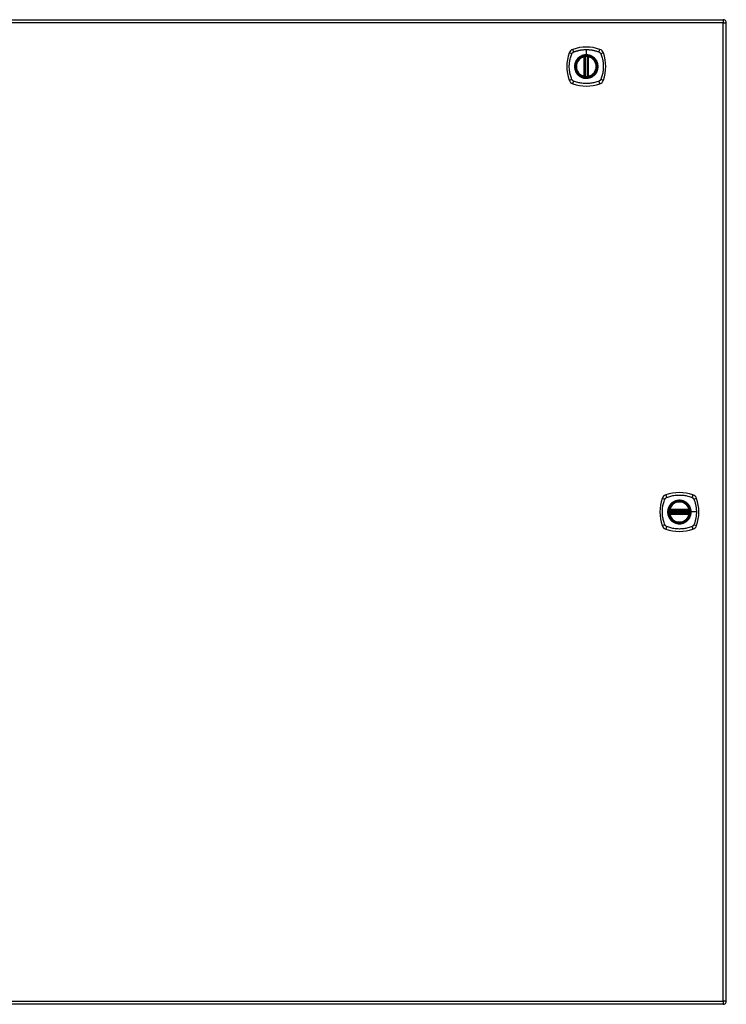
# Model space of a CAD drawing. Header units: inches. Extents: x 11 to 342, y 26 to 169.
# Tile 99 of 110: x 162 to 183, y 84 to 113. Entities that reach past the tile are written whole.
import ezdxf

# ---------------------------------------------------------------- set-up
doc = ezdxf.new("R2010")
doc.units = ezdxf.units.IN
doc.header["$MEASUREMENT"] = 0
doc.layers.add('Visible Edges(ANSI)', color=7, linetype='Continuous', lineweight=25)
doc.layers.add('Visible Tangent Edges(ANSI)', color=7, linetype='Continuous', lineweight=25)

msp = doc.modelspace()

# ---------------------------------------------------------------- linework, layer by layer
at = {"layer": 'Visible Edges(ANSI)'}
for p, q in [((111.287, 113.462), (182.892, 113.462)), ((182.991, 83.643), (182.991, 113.363)), ((178.682, 111.745), (178.682, 112.331)), ((178.701, 111.741), (178.701, 112.335)), ((178.78, 112.335), (178.78, 111.741)), ((178.8, 112.331), (178.8, 111.745)), ((181.27, 98.542), (181.864, 98.542)), ((181.864, 98.464), (181.27, 98.464)), ((181.274, 98.562), (181.859, 98.562)), ((181.859, 98.444), (181.274, 98.444)), ((182.892, 83.544), (111.287, 83.544))]:
    msp.add_line(p, q, dxfattribs=at)
at = {"layer": 'Visible Edges(ANSI)', "flags": 128}
for points in [[(178.712, 112.35), (178.711, 112.349), (178.709, 112.349), (178.707, 112.349), (178.706, 112.349), (178.704, 112.349), (178.703, 112.349), (178.701, 112.348), (178.7, 112.348), (178.699, 112.348), (178.697, 112.348), (178.696, 112.348), (178.695, 112.347), (178.694, 112.347), (178.693, 112.347), (178.692, 112.347), (178.691, 112.347), (178.69, 112.347), (178.689, 112.347), (178.689, 112.347), (178.688, 112.346), (178.688, 112.346), (178.688, 112.346), (178.688, 112.346), (178.688, 112.346)], [(178.794, 112.346), (178.794, 112.346), (178.794, 112.346), (178.793, 112.346), (178.793, 112.346), (178.793, 112.347), (178.792, 112.347), (178.791, 112.347), (178.791, 112.347), (178.79, 112.347), (178.789, 112.347), (178.788, 112.347), (178.787, 112.347), (178.786, 112.348), (178.784, 112.348), (178.783, 112.348), (178.782, 112.348), (178.78, 112.348), (178.779, 112.349), (178.777, 112.349), (178.776, 112.349), (178.774, 112.349), (178.773, 112.349), (178.771, 112.349), (178.769, 112.35)], [(178.688, 111.729), (178.688, 111.729), (178.688, 111.729), (178.688, 111.729), (178.688, 111.729), (178.689, 111.729), (178.689, 111.729), (178.69, 111.729), (178.691, 111.729), (178.692, 111.729), (178.693, 111.729), (178.694, 111.728), (178.695, 111.728), (178.696, 111.728), (178.697, 111.728), (178.699, 111.728), (178.7, 111.728), (178.701, 111.727), (178.703, 111.727), (178.704, 111.727), (178.706, 111.727), (178.707, 111.727), (178.709, 111.727), (178.711, 111.726), (178.712, 111.726)], [(178.769, 111.726), (178.771, 111.726), (178.773, 111.727), (178.774, 111.727), (178.776, 111.727), (178.777, 111.727), (178.779, 111.727), (178.78, 111.727), (178.782, 111.728), (178.783, 111.728), (178.784, 111.728), (178.786, 111.728), (178.787, 111.728), (178.788, 111.728), (178.789, 111.729), (178.79, 111.729), (178.791, 111.729), (178.791, 111.729), (178.792, 111.729), (178.793, 111.729), (178.793, 111.729), (178.793, 111.729), (178.794, 111.729), (178.794, 111.729), (178.794, 111.729)], [(181.258, 98.556), (181.258, 98.556), (181.258, 98.556), (181.258, 98.556), (181.258, 98.555), (181.258, 98.555), (181.258, 98.554), (181.258, 98.554), (181.258, 98.553), (181.258, 98.552), (181.258, 98.551), (181.257, 98.55), (181.257, 98.549), (181.257, 98.548), (181.257, 98.546), (181.257, 98.545), (181.256, 98.544), (181.256, 98.542), (181.256, 98.541), (181.256, 98.539), (181.256, 98.538), (181.256, 98.536), (181.255, 98.535), (181.255, 98.533), (181.255, 98.532)], [(181.255, 98.474), (181.255, 98.473), (181.255, 98.471), (181.256, 98.469), (181.256, 98.468), (181.256, 98.466), (181.256, 98.465), (181.256, 98.463), (181.256, 98.462), (181.257, 98.461), (181.257, 98.459), (181.257, 98.458), (181.257, 98.457), (181.257, 98.456), (181.258, 98.455), (181.258, 98.454), (181.258, 98.453), (181.258, 98.452), (181.258, 98.452), (181.258, 98.451), (181.258, 98.451), (181.258, 98.45), (181.258, 98.45), (181.258, 98.45), (181.258, 98.45)], [(181.878, 98.532), (181.878, 98.533), (181.878, 98.535), (181.878, 98.536), (181.878, 98.538), (181.878, 98.539), (181.877, 98.541), (181.877, 98.542), (181.877, 98.544), (181.877, 98.545), (181.877, 98.546), (181.877, 98.548), (181.876, 98.549), (181.876, 98.55), (181.876, 98.551), (181.876, 98.552), (181.876, 98.553), (181.876, 98.554), (181.876, 98.554), (181.875, 98.555), (181.875, 98.555), (181.875, 98.556), (181.875, 98.556), (181.875, 98.556), (181.875, 98.556)], [(181.875, 98.45), (181.875, 98.45), (181.875, 98.45), (181.875, 98.45), (181.875, 98.451), (181.875, 98.451), (181.876, 98.452), (181.876, 98.452), (181.876, 98.453), (181.876, 98.454), (181.876, 98.455), (181.876, 98.456), (181.876, 98.457), (181.877, 98.458), (181.877, 98.459), (181.877, 98.461), (181.877, 98.462), (181.877, 98.463), (181.877, 98.465), (181.878, 98.466), (181.878, 98.468), (181.878, 98.469), (181.878, 98.471), (181.878, 98.473), (181.878, 98.474)]]:
    msp.add_lwpolyline(points, dxfattribs=at)
at = {"layer": 'Visible Edges(ANSI)'}
for centre, radius in [((178.741, 112.038), 0.32), ((178.741, 112.038), 0.315), ((181.567, 98.503), 0.32), ((181.567, 98.503), 0.315)]:
    msp.add_circle(centre, radius, dxfattribs=at)
for centre, radius, start, end in [((182.892, 113.363), 0.099, 0, 90), ((178.386, 112.393), 0.177, 108.7722, 161.2278), ((178.741, 111.349), 1.28, 71.2278, 108.7722), ((179.096, 112.393), 0.177, 18.7722, 71.2278), ((179.43, 112.038), 1.28, 161.2278, 198.7722), ((178.741, 112.038), 0.313, 103.6344, 256.3656), ((178.741, 112.038), 0.313, 99.784, 103.6344), ((178.67, 112.331), 0.0118, 0, 103.6344), ((178.69, 112.335), 0.0118, 0, 99.784), ((178.741, 112.038), 0.313, 84.7499, 95.2501), ((178.792, 112.335), 0.0118, 80.216, 180), ((178.741, 112.038), 0.313, 76.3656, 80.216), ((178.812, 112.331), 0.0118, 76.3656, 180), ((178.741, 112.038), 0.313, 283.6344, 76.3656), ((178.052, 112.038), 1.28, 341.2278, 18.7722), ((178.386, 111.683), 0.177, 198.7722, 251.2278), ((178.67, 111.745), 0.0118, 256.3656, 0), ((178.741, 112.038), 0.313, 256.3656, 260.216), ((178.69, 111.741), 0.0118, 260.216, 0), ((178.741, 112.038), 0.313, 264.7499, 275.2501), ((178.792, 111.741), 0.0118, 180, 279.784), ((178.741, 112.038), 0.313, 279.784, 283.6344), ((178.812, 111.745), 0.0118, 180, 283.6344), ((179.096, 111.683), 0.177, 288.7722, 341.2278), ((178.741, 112.727), 1.28, 251.2278, 288.7722), ((181.567, 97.814), 1.28, 71.2278, 108.7722), ((182.256, 98.503), 1.28, 161.2278, 198.7722), ((181.212, 98.858), 0.177, 108.7722, 161.2278), ((181.567, 98.503), 0.313, 13.6344, 166.3656), ((181.922, 98.858), 0.177, 18.7722, 71.2278), ((180.878, 98.503), 1.28, 341.2278, 18.7722), ((181.567, 98.503), 0.313, 174.7499, 185.2501), ((181.567, 98.503), 0.313, 166.3656, 170.216), ((181.27, 98.554), 0.0118, 170.216, 270), ((181.27, 98.452), 0.0118, 90, 189.784), ((181.567, 98.503), 0.313, 189.784, 193.6344), ((181.274, 98.574), 0.0118, 166.3656, 270), ((181.274, 98.432), 0.0118, 90, 193.6344), ((181.859, 98.574), 0.0118, 270, 13.6344), ((181.859, 98.432), 0.0118, 346.3656, 90), ((181.864, 98.554), 0.0118, 270, 9.784), ((181.864, 98.452), 0.0118, 350.216, 90), ((181.567, 98.503), 0.313, 9.784, 13.6344), ((181.567, 98.503), 0.313, 346.3656, 350.216), ((181.567, 98.503), 0.313, 354.7499, 5.2501), ((181.567, 98.503), 0.313, 193.6344, 346.3656), ((181.212, 98.148), 0.177, 198.7722, 251.2278), ((181.567, 99.192), 1.28, 251.2278, 288.7722), ((181.922, 98.148), 0.177, 288.7722, 341.2278), ((182.892, 83.643), 0.099, 270, 0)]:
    msp.add_arc(centre, radius, start, end, dxfattribs=at)
at = {"layer": 'Visible Tangent Edges(ANSI)'}
for p, q in [((182.892, 113.462), (182.892, 113.363)), ((182.892, 113.363), (111.287, 113.363)), ((182.892, 113.363), (182.991, 113.363)), ((182.892, 83.643), (182.892, 113.363)), ((178.741, 112.554), (178.741, 112.395)), ((178.67, 112.331), (178.667, 112.342)), ((178.67, 112.331), (178.682, 112.331)), ((178.67, 112.331), (178.67, 111.745)), ((178.682, 112.331), (178.691, 112.331)), ((178.688, 112.346), (178.689, 112.34)), ((178.691, 112.335), (178.701, 112.335)), ((178.691, 111.745), (178.691, 112.331)), ((178.713, 112.338), (178.712, 112.35)), ((178.713, 111.738), (178.713, 112.338)), ((178.741, 112.39), (178.741, 112.395)), ((178.768, 112.338), (178.769, 112.35)), ((178.768, 112.338), (178.768, 111.738)), ((178.78, 112.335), (178.79, 112.335)), ((178.79, 112.331), (178.8, 112.331)), ((178.79, 112.331), (178.79, 111.745)), ((178.793, 112.34), (178.794, 112.346)), ((178.8, 112.331), (178.812, 112.331)), ((178.815, 112.342), (178.812, 112.331)), ((178.812, 111.745), (178.812, 112.331)), ((178.667, 111.734), (178.67, 111.745)), ((178.682, 111.745), (178.67, 111.745)), ((178.691, 111.745), (178.682, 111.745)), ((178.689, 111.735), (178.688, 111.729)), ((178.701, 111.741), (178.691, 111.741)), ((178.712, 111.726), (178.713, 111.738)), ((178.769, 111.726), (178.768, 111.738)), ((178.79, 111.741), (178.78, 111.741)), ((178.8, 111.745), (178.79, 111.745)), ((178.794, 111.729), (178.793, 111.735)), ((178.812, 111.745), (178.8, 111.745)), ((178.812, 111.745), (178.815, 111.734)), ((181.255, 98.532), (181.267, 98.53)), ((181.255, 98.474), (181.267, 98.475)), ((181.264, 98.555), (181.258, 98.556)), ((181.258, 98.45), (181.264, 98.451)), ((181.263, 98.577), (181.274, 98.574)), ((181.274, 98.432), (181.263, 98.429)), ((181.267, 98.53), (181.867, 98.53)), ((181.867, 98.475), (181.267, 98.475)), ((181.27, 98.542), (181.27, 98.552)), ((181.27, 98.453), (181.27, 98.464)), ((181.274, 98.562), (181.274, 98.574)), ((181.859, 98.574), (181.274, 98.574)), ((181.274, 98.552), (181.274, 98.562)), ((181.274, 98.552), (181.859, 98.552)), ((181.274, 98.444), (181.274, 98.454)), ((181.859, 98.454), (181.274, 98.454)), ((181.274, 98.432), (181.274, 98.444)), ((181.274, 98.432), (181.859, 98.432)), ((181.859, 98.574), (181.871, 98.577)), ((181.859, 98.574), (181.859, 98.562)), ((181.859, 98.562), (181.859, 98.552)), ((181.859, 98.454), (181.859, 98.444)), ((181.859, 98.444), (181.859, 98.432)), ((181.871, 98.429), (181.859, 98.432)), ((181.864, 98.552), (181.864, 98.542)), ((181.864, 98.464), (181.864, 98.453)), ((181.867, 98.53), (181.878, 98.532)), ((181.867, 98.475), (181.878, 98.474)), ((181.875, 98.556), (181.869, 98.555)), ((181.869, 98.451), (181.875, 98.45)), ((181.919, 98.503), (181.924, 98.503)), ((182.083, 98.503), (181.924, 98.503)), ((111.287, 83.643), (182.892, 83.643)), ((182.892, 83.643), (182.892, 83.544)), ((182.991, 83.643), (182.892, 83.643))]:
    msp.add_line(p, q, dxfattribs=at)
at = {"layer": 'Visible Tangent Edges(ANSI)', "flags": 128}
for points in [[(178.352, 112.478), (178.37, 112.486), (178.386, 112.492), (178.401, 112.497), (178.417, 112.502), (178.432, 112.507), (178.448, 112.512), (178.464, 112.516), (178.48, 112.52), (178.496, 112.525), (178.512, 112.528), (178.528, 112.532), (178.544, 112.535), (178.56, 112.538), (178.577, 112.541), (178.593, 112.544), (178.609, 112.546), (178.626, 112.548), (178.642, 112.55), (178.658, 112.551), (178.675, 112.552), (178.691, 112.553), (178.708, 112.554), (178.724, 112.554), (178.741, 112.554)], [(178.741, 112.554), (178.757, 112.554), (178.774, 112.554), (178.79, 112.553), (178.807, 112.552), (178.823, 112.551), (178.84, 112.55), (178.856, 112.548), (178.872, 112.546), (178.889, 112.544), (178.905, 112.541), (178.921, 112.538), (178.938, 112.535), (178.954, 112.532), (178.97, 112.528), (178.986, 112.525), (179.002, 112.52), (179.018, 112.516), (179.033, 112.512), (179.049, 112.507), (179.065, 112.502), (179.08, 112.497), (179.096, 112.492), (179.111, 112.486), (179.129, 112.478)], [(178.301, 111.649), (178.287, 111.683), (178.277, 111.714), (178.267, 111.745), (178.258, 111.777), (178.25, 111.809), (178.244, 111.841), (178.238, 111.873), (178.233, 111.906), (178.229, 111.939), (178.226, 111.972), (178.225, 112.005), (178.224, 112.038), (178.225, 112.071), (178.226, 112.104), (178.229, 112.137), (178.233, 112.169), (178.238, 112.202), (178.243, 112.234), (178.25, 112.267), (178.258, 112.299), (178.267, 112.33), (178.277, 112.362), (178.287, 112.393), (178.301, 112.426)], [(178.301, 112.426), (178.302, 112.428), (178.302, 112.429), (178.303, 112.431), (178.304, 112.432), (178.304, 112.433), (178.305, 112.435), (178.306, 112.436), (178.307, 112.437), (178.308, 112.439), (178.308, 112.44), (178.309, 112.441), (178.31, 112.442), (178.311, 112.444), (178.312, 112.445), (178.313, 112.446), (178.314, 112.447), (178.315, 112.449), (178.316, 112.45), (178.317, 112.451), (178.318, 112.452), (178.319, 112.453), (178.32, 112.454), (178.321, 112.456), (178.322, 112.457)], [(178.322, 112.457), (178.323, 112.458), (178.324, 112.459), (178.325, 112.46), (178.326, 112.461), (178.328, 112.462), (178.329, 112.463), (178.33, 112.464), (178.331, 112.465), (178.332, 112.466), (178.334, 112.467), (178.335, 112.468), (178.336, 112.469), (178.337, 112.469), (178.339, 112.47), (178.34, 112.471), (178.341, 112.472), (178.343, 112.473), (178.344, 112.474), (178.345, 112.474), (178.347, 112.475), (178.348, 112.476), (178.349, 112.476), (178.351, 112.477), (178.352, 112.478)], [(178.466, 112.265), (178.454, 112.249), (178.442, 112.232), (178.431, 112.215), (178.421, 112.197), (178.413, 112.178), (178.405, 112.159), (178.399, 112.139), (178.393, 112.12), (178.389, 112.099), (178.386, 112.079), (178.385, 112.058), (178.384, 112.038), (178.385, 112.017), (178.386, 111.997), (178.389, 111.976), (178.393, 111.956), (178.399, 111.936), (178.405, 111.917), (178.413, 111.897), (178.421, 111.879), (178.431, 111.861), (178.442, 111.843), (178.454, 111.826), (178.466, 111.81)], [(178.741, 112.39), (178.832, 112.378), (178.917, 112.343), (178.99, 112.287), (179.046, 112.214), (179.081, 112.129), (179.093, 112.037), (179.081, 111.946), (179.046, 111.861), (178.99, 111.788), (178.917, 111.733), (178.832, 111.698), (178.741, 111.686), (178.649, 111.698), (178.564, 111.733), (178.491, 111.789), (178.436, 111.862), (178.401, 111.947), (178.389, 112.038), (178.401, 112.129), (178.436, 112.214), (178.492, 112.287), (178.565, 112.343), (178.65, 112.378), (178.741, 112.39)], [(178.513, 112.313), (178.511, 112.311), (178.509, 112.309), (178.507, 112.307), (178.505, 112.305), (178.503, 112.303), (178.501, 112.302), (178.499, 112.3), (178.497, 112.298), (178.495, 112.296), (178.493, 112.294), (178.491, 112.292), (178.489, 112.29), (178.487, 112.288), (178.485, 112.286), (178.483, 112.284), (178.481, 112.282), (178.479, 112.28), (178.477, 112.278), (178.475, 112.276), (178.473, 112.274), (178.472, 112.272), (178.47, 112.27), (178.468, 112.268), (178.466, 112.265)], [(178.741, 112.395), (178.731, 112.395), (178.72, 112.394), (178.71, 112.393), (178.7, 112.392), (178.69, 112.391), (178.679, 112.389), (178.669, 112.387), (178.659, 112.385), (178.649, 112.383), (178.639, 112.38), (178.629, 112.377), (178.62, 112.374), (178.61, 112.37), (178.601, 112.366), (178.591, 112.362), (178.582, 112.357), (178.573, 112.353), (178.564, 112.348), (178.555, 112.342), (178.546, 112.337), (178.538, 112.331), (178.529, 112.325), (178.521, 112.319), (178.513, 112.313)], [(178.689, 112.34), (178.688, 112.341), (178.687, 112.341), (178.686, 112.341), (178.686, 112.342), (178.685, 112.342), (178.684, 112.342), (178.683, 112.343), (178.682, 112.343), (178.681, 112.343), (178.68, 112.343), (178.679, 112.343), (178.678, 112.343), (178.677, 112.343), (178.676, 112.343), (178.676, 112.343), (178.675, 112.343), (178.674, 112.343), (178.673, 112.343), (178.672, 112.343), (178.671, 112.343), (178.67, 112.343), (178.669, 112.342), (178.668, 112.342), (178.667, 112.342)], [(178.691, 112.335), (178.691, 112.335), (178.691, 112.335), (178.691, 112.335), (178.691, 112.336), (178.691, 112.336), (178.691, 112.336), (178.691, 112.337), (178.691, 112.337), (178.691, 112.337), (178.691, 112.337), (178.69, 112.338), (178.69, 112.338), (178.69, 112.338), (178.69, 112.338), (178.69, 112.338), (178.69, 112.339), (178.69, 112.339), (178.69, 112.339), (178.689, 112.339), (178.689, 112.34), (178.689, 112.34), (178.689, 112.34), (178.689, 112.34), (178.689, 112.34)], [(178.691, 112.331), (178.691, 112.331), (178.691, 112.331), (178.691, 112.331), (178.691, 112.331), (178.691, 112.331), (178.691, 112.332), (178.691, 112.332), (178.691, 112.332), (178.691, 112.332), (178.691, 112.332), (178.691, 112.332), (178.691, 112.333), (178.691, 112.333), (178.691, 112.333), (178.691, 112.333), (178.691, 112.333), (178.691, 112.334), (178.691, 112.334), (178.691, 112.334), (178.691, 112.334), (178.691, 112.334), (178.691, 112.334), (178.691, 112.335), (178.691, 112.335)], [(178.701, 112.335), (178.701, 112.335), (178.702, 112.335), (178.702, 112.335), (178.702, 112.335), (178.702, 112.335), (178.702, 112.335), (178.703, 112.335), (178.703, 112.335), (178.703, 112.335), (178.704, 112.335), (178.704, 112.336), (178.705, 112.336), (178.705, 112.336), (178.706, 112.336), (178.707, 112.336), (178.707, 112.336), (178.708, 112.337), (178.709, 112.337), (178.709, 112.337), (178.71, 112.337), (178.711, 112.337), (178.712, 112.338), (178.712, 112.338), (178.713, 112.338)], [(178.968, 112.313), (178.96, 112.319), (178.952, 112.325), (178.944, 112.331), (178.935, 112.337), (178.926, 112.342), (178.918, 112.348), (178.909, 112.353), (178.899, 112.357), (178.89, 112.362), (178.881, 112.366), (178.871, 112.37), (178.862, 112.374), (178.852, 112.377), (178.842, 112.38), (178.832, 112.383), (178.822, 112.385), (178.812, 112.388), (178.802, 112.389), (178.792, 112.391), (178.782, 112.392), (178.772, 112.393), (178.761, 112.394), (178.751, 112.395), (178.741, 112.395)], [(178.768, 112.338), (178.769, 112.338), (178.77, 112.338), (178.771, 112.337), (178.771, 112.337), (178.772, 112.337), (178.773, 112.337), (178.774, 112.337), (178.774, 112.336), (178.775, 112.336), (178.776, 112.336), (178.776, 112.336), (178.777, 112.336), (178.777, 112.336), (178.778, 112.335), (178.778, 112.335), (178.779, 112.335), (178.779, 112.335), (178.779, 112.335), (178.78, 112.335), (178.78, 112.335), (178.78, 112.335), (178.78, 112.335), (178.78, 112.335), (178.78, 112.335)], [(178.793, 112.34), (178.793, 112.34), (178.793, 112.34), (178.792, 112.34), (178.792, 112.34), (178.792, 112.339), (178.792, 112.339), (178.792, 112.339), (178.792, 112.339), (178.792, 112.338), (178.791, 112.338), (178.791, 112.338), (178.791, 112.338), (178.791, 112.338), (178.791, 112.337), (178.791, 112.337), (178.791, 112.337), (178.791, 112.337), (178.791, 112.336), (178.791, 112.336), (178.79, 112.336), (178.79, 112.335), (178.79, 112.335), (178.79, 112.335), (178.79, 112.335)], [(178.79, 112.335), (178.79, 112.335), (178.79, 112.334), (178.79, 112.334), (178.79, 112.334), (178.79, 112.334), (178.79, 112.334), (178.79, 112.334), (178.79, 112.333), (178.79, 112.333), (178.79, 112.333), (178.79, 112.333), (178.79, 112.333), (178.79, 112.332), (178.79, 112.332), (178.79, 112.332), (178.79, 112.332), (178.79, 112.332), (178.79, 112.332), (178.79, 112.331), (178.79, 112.331), (178.79, 112.331), (178.79, 112.331), (178.79, 112.331), (178.79, 112.331)], [(178.815, 112.342), (178.814, 112.342), (178.813, 112.342), (178.812, 112.343), (178.811, 112.343), (178.81, 112.343), (178.809, 112.343), (178.808, 112.343), (178.807, 112.343), (178.806, 112.343), (178.805, 112.343), (178.804, 112.343), (178.803, 112.343), (178.802, 112.343), (178.801, 112.343), (178.8, 112.343), (178.8, 112.343), (178.799, 112.343), (178.798, 112.342), (178.797, 112.342), (178.796, 112.342), (178.795, 112.341), (178.794, 112.341), (178.794, 112.341), (178.793, 112.34)], [(179.015, 112.265), (179.014, 112.268), (179.012, 112.27), (179.01, 112.272), (179.008, 112.274), (179.006, 112.276), (179.004, 112.278), (179.003, 112.28), (179.001, 112.282), (178.999, 112.284), (178.997, 112.286), (178.995, 112.288), (178.993, 112.29), (178.991, 112.292), (178.989, 112.294), (178.987, 112.296), (178.985, 112.298), (178.983, 112.3), (178.981, 112.302), (178.979, 112.303), (178.977, 112.305), (178.975, 112.307), (178.973, 112.309), (178.97, 112.311), (178.968, 112.313)], [(179.015, 111.81), (179.028, 111.826), (179.04, 111.843), (179.05, 111.861), (179.06, 111.879), (179.069, 111.898), (179.076, 111.917), (179.083, 111.936), (179.088, 111.956), (179.092, 111.976), (179.095, 111.997), (179.097, 112.017), (179.098, 112.038), (179.097, 112.059), (179.095, 112.079), (179.092, 112.099), (179.088, 112.12), (179.083, 112.14), (179.076, 112.159), (179.069, 112.178), (179.06, 112.197), (179.05, 112.215), (179.04, 112.233), (179.028, 112.249), (179.015, 112.265)], [(179.129, 112.478), (179.132, 112.476), (179.135, 112.475), (179.138, 112.474), (179.14, 112.472), (179.143, 112.47), (179.145, 112.469), (179.148, 112.467), (179.15, 112.465), (179.153, 112.463), (179.155, 112.461), (179.157, 112.459), (179.159, 112.457), (179.162, 112.454), (179.164, 112.452), (179.166, 112.45), (179.168, 112.447), (179.17, 112.445), (179.171, 112.443), (179.173, 112.44), (179.175, 112.437), (179.176, 112.435), (179.178, 112.432), (179.179, 112.429), (179.181, 112.426)], [(179.181, 112.426), (179.194, 112.393), (179.205, 112.362), (179.215, 112.33), (179.223, 112.299), (179.231, 112.267), (179.238, 112.234), (179.244, 112.202), (179.249, 112.169), (179.252, 112.137), (179.255, 112.104), (179.257, 112.071), (179.257, 112.038), (179.257, 112.005), (179.255, 111.972), (179.252, 111.939), (179.249, 111.906), (179.244, 111.873), (179.238, 111.841), (179.231, 111.809), (179.223, 111.777), (179.215, 111.745), (179.205, 111.714), (179.194, 111.683), (179.181, 111.649)], [(178.352, 111.598), (178.349, 111.599), (178.347, 111.601), (178.344, 111.602), (178.341, 111.604), (178.339, 111.606), (178.336, 111.607), (178.334, 111.609), (178.331, 111.611), (178.329, 111.613), (178.327, 111.615), (178.324, 111.617), (178.322, 111.619), (178.32, 111.621), (178.318, 111.624), (178.316, 111.626), (178.314, 111.628), (178.312, 111.631), (178.31, 111.633), (178.308, 111.636), (178.307, 111.638), (178.305, 111.641), (178.304, 111.644), (178.302, 111.647), (178.301, 111.649)], [(179.129, 111.598), (179.096, 111.584), (179.065, 111.574), (179.033, 111.564), (179.002, 111.555), (178.97, 111.548), (178.938, 111.541), (178.905, 111.535), (178.873, 111.53), (178.84, 111.526), (178.807, 111.524), (178.774, 111.522), (178.741, 111.521), (178.708, 111.522), (178.675, 111.523), (178.642, 111.526), (178.609, 111.53), (178.577, 111.535), (178.544, 111.541), (178.512, 111.547), (178.48, 111.555), (178.448, 111.564), (178.417, 111.574), (178.386, 111.584), (178.352, 111.598)], [(178.466, 111.81), (178.468, 111.808), (178.47, 111.806), (178.472, 111.804), (178.473, 111.802), (178.475, 111.8), (178.477, 111.798), (178.479, 111.796), (178.481, 111.794), (178.483, 111.792), (178.485, 111.79), (178.487, 111.788), (178.489, 111.786), (178.491, 111.784), (178.493, 111.782), (178.495, 111.78), (178.497, 111.778), (178.499, 111.776), (178.501, 111.774), (178.503, 111.772), (178.505, 111.771), (178.507, 111.769), (178.509, 111.767), (178.511, 111.765), (178.513, 111.763)], [(178.513, 111.763), (178.529, 111.751), (178.546, 111.739), (178.564, 111.728), (178.582, 111.718), (178.601, 111.71), (178.62, 111.702), (178.639, 111.696), (178.659, 111.69), (178.679, 111.686), (178.7, 111.683), (178.72, 111.682), (178.741, 111.681), (178.762, 111.682), (178.782, 111.683), (178.802, 111.686), (178.822, 111.691), (178.842, 111.696), (178.862, 111.702), (178.881, 111.71), (178.9, 111.719), (178.918, 111.728), (178.935, 111.739), (178.952, 111.751), (178.968, 111.763)], [(178.667, 111.734), (178.668, 111.734), (178.669, 111.733), (178.67, 111.733), (178.671, 111.733), (178.672, 111.733), (178.673, 111.733), (178.674, 111.733), (178.675, 111.733), (178.676, 111.733), (178.676, 111.733), (178.677, 111.733), (178.678, 111.733), (178.679, 111.733), (178.68, 111.733), (178.681, 111.733), (178.682, 111.733), (178.683, 111.733), (178.684, 111.733), (178.685, 111.734), (178.686, 111.734), (178.686, 111.734), (178.687, 111.735), (178.688, 111.735), (178.689, 111.735)], [(178.689, 111.735), (178.689, 111.736), (178.689, 111.736), (178.689, 111.736), (178.689, 111.736), (178.689, 111.736), (178.69, 111.737), (178.69, 111.737), (178.69, 111.737), (178.69, 111.737), (178.69, 111.738), (178.69, 111.738), (178.69, 111.738), (178.69, 111.738), (178.691, 111.738), (178.691, 111.739), (178.691, 111.739), (178.691, 111.739), (178.691, 111.74), (178.691, 111.74), (178.691, 111.74), (178.691, 111.74), (178.691, 111.741), (178.691, 111.741), (178.691, 111.741)], [(178.691, 111.741), (178.691, 111.741), (178.691, 111.741), (178.691, 111.742), (178.691, 111.742), (178.691, 111.742), (178.691, 111.742), (178.691, 111.742), (178.691, 111.742), (178.691, 111.743), (178.691, 111.743), (178.691, 111.743), (178.691, 111.743), (178.691, 111.743), (178.691, 111.743), (178.691, 111.744), (178.691, 111.744), (178.691, 111.744), (178.691, 111.744), (178.691, 111.744), (178.691, 111.745), (178.691, 111.745), (178.691, 111.745), (178.691, 111.745), (178.691, 111.745)], [(178.713, 111.738), (178.712, 111.738), (178.712, 111.738), (178.711, 111.738), (178.71, 111.739), (178.709, 111.739), (178.709, 111.739), (178.708, 111.739), (178.707, 111.739), (178.707, 111.739), (178.706, 111.74), (178.705, 111.74), (178.705, 111.74), (178.704, 111.74), (178.704, 111.74), (178.703, 111.74), (178.703, 111.741), (178.703, 111.741), (178.702, 111.741), (178.702, 111.741), (178.702, 111.741), (178.702, 111.741), (178.702, 111.741), (178.701, 111.741), (178.701, 111.741)], [(178.78, 111.741), (178.78, 111.741), (178.78, 111.741), (178.78, 111.741), (178.78, 111.741), (178.78, 111.741), (178.779, 111.741), (178.779, 111.741), (178.779, 111.741), (178.778, 111.74), (178.778, 111.74), (178.777, 111.74), (178.777, 111.74), (178.776, 111.74), (178.776, 111.74), (178.775, 111.739), (178.774, 111.739), (178.774, 111.739), (178.773, 111.739), (178.772, 111.739), (178.771, 111.739), (178.771, 111.738), (178.77, 111.738), (178.769, 111.738), (178.768, 111.738)], [(178.79, 111.745), (178.79, 111.745), (178.79, 111.745), (178.79, 111.745), (178.79, 111.745), (178.79, 111.744), (178.79, 111.744), (178.79, 111.744), (178.79, 111.744), (178.79, 111.744), (178.79, 111.743), (178.79, 111.743), (178.79, 111.743), (178.79, 111.743), (178.79, 111.743), (178.79, 111.743), (178.79, 111.742), (178.79, 111.742), (178.79, 111.742), (178.79, 111.742), (178.79, 111.742), (178.79, 111.742), (178.79, 111.741), (178.79, 111.741), (178.79, 111.741)], [(178.79, 111.741), (178.79, 111.741), (178.79, 111.741), (178.79, 111.74), (178.79, 111.74), (178.791, 111.74), (178.791, 111.74), (178.791, 111.739), (178.791, 111.739), (178.791, 111.739), (178.791, 111.738), (178.791, 111.738), (178.791, 111.738), (178.791, 111.738), (178.791, 111.738), (178.792, 111.737), (178.792, 111.737), (178.792, 111.737), (178.792, 111.737), (178.792, 111.736), (178.792, 111.736), (178.792, 111.736), (178.793, 111.736), (178.793, 111.736), (178.793, 111.735)], [(178.793, 111.735), (178.794, 111.735), (178.794, 111.735), (178.795, 111.734), (178.796, 111.734), (178.797, 111.734), (178.798, 111.733), (178.799, 111.733), (178.8, 111.733), (178.8, 111.733), (178.801, 111.733), (178.802, 111.733), (178.803, 111.733), (178.804, 111.733), (178.805, 111.733), (178.806, 111.733), (178.807, 111.733), (178.808, 111.733), (178.809, 111.733), (178.81, 111.733), (178.811, 111.733), (178.812, 111.733), (178.813, 111.733), (178.814, 111.734), (178.815, 111.734)], [(178.968, 111.763), (178.97, 111.765), (178.973, 111.767), (178.975, 111.769), (178.977, 111.771), (178.979, 111.772), (178.981, 111.774), (178.983, 111.776), (178.985, 111.778), (178.987, 111.78), (178.989, 111.782), (178.991, 111.784), (178.993, 111.786), (178.995, 111.788), (178.997, 111.79), (178.999, 111.792), (179.001, 111.794), (179.003, 111.796), (179.004, 111.798), (179.006, 111.8), (179.008, 111.802), (179.01, 111.804), (179.012, 111.806), (179.014, 111.808), (179.015, 111.81)], [(179.181, 111.649), (179.179, 111.647), (179.178, 111.644), (179.176, 111.641), (179.175, 111.638), (179.173, 111.636), (179.171, 111.633), (179.17, 111.631), (179.168, 111.628), (179.166, 111.626), (179.164, 111.624), (179.162, 111.621), (179.16, 111.619), (179.157, 111.617), (179.155, 111.615), (179.153, 111.613), (179.15, 111.611), (179.148, 111.609), (179.145, 111.607), (179.143, 111.606), (179.14, 111.604), (179.138, 111.602), (179.135, 111.601), (179.132, 111.599), (179.129, 111.598)], [(181.127, 98.114), (181.113, 98.148), (181.103, 98.179), (181.093, 98.21), (181.084, 98.242), (181.076, 98.274), (181.07, 98.306), (181.064, 98.338), (181.059, 98.371), (181.055, 98.404), (181.052, 98.437), (181.051, 98.47), (181.05, 98.503), (181.051, 98.536), (181.052, 98.569), (181.055, 98.602), (181.059, 98.634), (181.064, 98.667), (181.069, 98.699), (181.076, 98.732), (181.084, 98.764), (181.093, 98.795), (181.103, 98.827), (181.113, 98.858), (181.127, 98.891)], [(181.127, 98.891), (181.128, 98.894), (181.13, 98.897), (181.131, 98.9), (181.133, 98.902), (181.134, 98.905), (181.136, 98.907), (181.138, 98.91), (181.14, 98.912), (181.142, 98.915), (181.144, 98.917), (181.146, 98.919), (181.148, 98.922), (181.15, 98.924), (181.153, 98.926), (181.155, 98.928), (181.157, 98.93), (181.16, 98.932), (181.162, 98.934), (181.165, 98.935), (181.167, 98.937), (181.17, 98.939), (181.173, 98.94), (181.175, 98.941), (181.178, 98.943)], [(181.178, 98.943), (181.212, 98.957), (181.243, 98.967), (181.274, 98.977), (181.306, 98.985), (181.338, 98.993), (181.37, 99), (181.402, 99.006), (181.435, 99.011), (181.468, 99.015), (181.501, 99.017), (181.534, 99.019), (181.567, 99.019), (181.6, 99.019), (181.633, 99.017), (181.665, 99.015), (181.698, 99.011), (181.731, 99.006), (181.763, 99), (181.796, 98.993), (181.828, 98.986), (181.859, 98.977), (181.891, 98.967), (181.922, 98.957), (181.955, 98.943)], [(181.292, 98.73), (181.28, 98.714), (181.268, 98.697), (181.257, 98.68), (181.247, 98.662), (181.239, 98.643), (181.231, 98.624), (181.225, 98.604), (181.219, 98.584), (181.215, 98.564), (181.212, 98.544), (181.21, 98.523), (181.21, 98.503), (181.211, 98.482), (181.212, 98.462), (181.215, 98.441), (181.219, 98.421), (181.225, 98.401), (181.231, 98.382), (181.239, 98.363), (181.247, 98.344), (181.257, 98.326), (181.268, 98.308), (181.28, 98.291), (181.292, 98.275)], [(181.919, 98.503), (181.907, 98.412), (181.872, 98.327), (181.816, 98.253), (181.743, 98.198), (181.658, 98.163), (181.566, 98.151), (181.475, 98.163), (181.39, 98.198), (181.317, 98.254), (181.262, 98.327), (181.227, 98.412), (181.215, 98.503), (181.227, 98.594), (181.262, 98.679), (181.318, 98.752), (181.391, 98.808), (181.476, 98.843), (181.567, 98.855), (181.658, 98.843), (181.743, 98.808), (181.816, 98.752), (181.872, 98.679), (181.907, 98.594), (181.919, 98.503)], [(181.339, 98.778), (181.337, 98.776), (181.335, 98.774), (181.333, 98.772), (181.331, 98.77), (181.329, 98.768), (181.327, 98.767), (181.325, 98.765), (181.323, 98.763), (181.321, 98.761), (181.319, 98.759), (181.317, 98.757), (181.315, 98.755), (181.313, 98.753), (181.311, 98.751), (181.309, 98.749), (181.307, 98.747), (181.305, 98.745), (181.303, 98.743), (181.301, 98.741), (181.299, 98.739), (181.298, 98.737), (181.296, 98.735), (181.294, 98.733), (181.292, 98.73)], [(181.794, 98.778), (181.778, 98.79), (181.761, 98.802), (181.744, 98.813), (181.726, 98.822), (181.707, 98.831), (181.688, 98.839), (181.668, 98.845), (181.648, 98.85), (181.628, 98.854), (181.608, 98.857), (181.587, 98.859), (181.567, 98.86), (181.546, 98.859), (181.526, 98.857), (181.505, 98.854), (181.485, 98.85), (181.465, 98.845), (181.446, 98.838), (181.426, 98.831), (181.408, 98.822), (181.39, 98.813), (181.372, 98.802), (181.355, 98.79), (181.339, 98.778)], [(181.841, 98.73), (181.84, 98.733), (181.838, 98.735), (181.836, 98.737), (181.834, 98.739), (181.832, 98.741), (181.83, 98.743), (181.829, 98.745), (181.827, 98.747), (181.825, 98.749), (181.823, 98.751), (181.821, 98.753), (181.819, 98.755), (181.817, 98.757), (181.815, 98.759), (181.813, 98.761), (181.811, 98.763), (181.809, 98.765), (181.807, 98.767), (181.805, 98.768), (181.803, 98.77), (181.801, 98.772), (181.799, 98.774), (181.796, 98.776), (181.794, 98.778)], [(181.924, 98.503), (181.924, 98.513), (181.923, 98.523), (181.922, 98.534), (181.921, 98.544), (181.92, 98.554), (181.918, 98.564), (181.916, 98.574), (181.914, 98.585), (181.912, 98.595), (181.909, 98.604), (181.906, 98.614), (181.902, 98.624), (181.899, 98.634), (181.895, 98.643), (181.891, 98.652), (181.886, 98.662), (181.882, 98.671), (181.877, 98.68), (181.871, 98.689), (181.866, 98.697), (181.86, 98.706), (181.854, 98.714), (181.848, 98.722), (181.841, 98.73)], [(181.955, 98.943), (181.957, 98.942), (181.958, 98.941), (181.96, 98.941), (181.961, 98.94), (181.962, 98.939), (181.964, 98.939), (181.965, 98.938), (181.966, 98.937), (181.968, 98.936), (181.969, 98.935), (181.97, 98.934), (181.971, 98.934), (181.973, 98.933), (181.974, 98.932), (181.975, 98.931), (181.976, 98.93), (181.978, 98.929), (181.979, 98.928), (181.98, 98.927), (181.981, 98.926), (181.982, 98.925), (181.983, 98.924), (181.984, 98.923), (181.986, 98.922)], [(181.986, 98.922), (181.987, 98.921), (181.988, 98.919), (181.989, 98.918), (181.99, 98.917), (181.991, 98.916), (181.992, 98.915), (181.993, 98.914), (181.994, 98.912), (181.995, 98.911), (181.996, 98.91), (181.996, 98.909), (181.997, 98.908), (181.998, 98.906), (181.999, 98.905), (182, 98.904), (182.001, 98.902), (182.002, 98.901), (182.002, 98.9), (182.003, 98.898), (182.004, 98.897), (182.005, 98.896), (182.005, 98.894), (182.006, 98.893), (182.007, 98.891)], [(182.007, 98.891), (182.015, 98.873), (182.02, 98.858), (182.026, 98.842), (182.031, 98.827), (182.036, 98.811), (182.041, 98.796), (182.045, 98.78), (182.049, 98.764), (182.053, 98.748), (182.057, 98.732), (182.061, 98.716), (182.064, 98.7), (182.067, 98.683), (182.07, 98.667), (182.072, 98.651), (182.075, 98.635), (182.077, 98.618), (182.078, 98.602), (182.08, 98.585), (182.081, 98.569), (182.082, 98.552), (182.083, 98.536), (182.083, 98.519), (182.083, 98.503)], [(181.263, 98.577), (181.262, 98.576), (181.262, 98.575), (181.262, 98.574), (181.262, 98.573), (181.262, 98.572), (181.262, 98.571), (181.262, 98.57), (181.262, 98.569), (181.261, 98.568), (181.261, 98.567), (181.261, 98.566), (181.262, 98.565), (181.262, 98.564), (181.262, 98.563), (181.262, 98.563), (181.262, 98.562), (181.262, 98.561), (181.262, 98.56), (181.263, 98.559), (181.263, 98.558), (181.263, 98.557), (181.264, 98.557), (181.264, 98.556), (181.264, 98.555)], [(181.264, 98.451), (181.264, 98.45), (181.264, 98.449), (181.263, 98.448), (181.263, 98.448), (181.263, 98.447), (181.262, 98.446), (181.262, 98.445), (181.262, 98.444), (181.262, 98.443), (181.262, 98.442), (181.262, 98.441), (181.262, 98.44), (181.261, 98.44), (181.261, 98.439), (181.261, 98.438), (181.262, 98.437), (181.262, 98.436), (181.262, 98.435), (181.262, 98.434), (181.262, 98.433), (181.262, 98.432), (181.262, 98.431), (181.262, 98.43), (181.263, 98.429)], [(181.264, 98.555), (181.264, 98.555), (181.265, 98.555), (181.265, 98.555), (181.265, 98.554), (181.265, 98.554), (181.266, 98.554), (181.266, 98.554), (181.266, 98.554), (181.266, 98.554), (181.266, 98.554), (181.267, 98.553), (181.267, 98.553), (181.267, 98.553), (181.267, 98.553), (181.268, 98.553), (181.268, 98.553), (181.268, 98.553), (181.268, 98.553), (181.269, 98.553), (181.269, 98.553), (181.269, 98.553), (181.269, 98.552), (181.27, 98.552), (181.27, 98.552)], [(181.27, 98.453), (181.27, 98.453), (181.269, 98.453), (181.269, 98.453), (181.269, 98.453), (181.269, 98.453), (181.268, 98.453), (181.268, 98.453), (181.268, 98.453), (181.268, 98.453), (181.267, 98.453), (181.267, 98.453), (181.267, 98.452), (181.267, 98.452), (181.266, 98.452), (181.266, 98.452), (181.266, 98.452), (181.266, 98.452), (181.266, 98.452), (181.265, 98.452), (181.265, 98.451), (181.265, 98.451), (181.265, 98.451), (181.264, 98.451), (181.264, 98.451)], [(181.267, 98.53), (181.267, 98.531), (181.267, 98.532), (181.267, 98.533), (181.267, 98.534), (181.268, 98.534), (181.268, 98.535), (181.268, 98.536), (181.268, 98.536), (181.268, 98.537), (181.269, 98.538), (181.269, 98.538), (181.269, 98.539), (181.269, 98.539), (181.269, 98.54), (181.269, 98.54), (181.269, 98.541), (181.27, 98.541), (181.27, 98.541), (181.27, 98.542), (181.27, 98.542), (181.27, 98.542), (181.27, 98.542), (181.27, 98.542), (181.27, 98.542)], [(181.27, 98.464), (181.27, 98.464), (181.27, 98.464), (181.27, 98.464), (181.27, 98.464), (181.27, 98.464), (181.27, 98.464), (181.27, 98.465), (181.269, 98.465), (181.269, 98.466), (181.269, 98.466), (181.269, 98.466), (181.269, 98.467), (181.269, 98.468), (181.269, 98.468), (181.268, 98.469), (181.268, 98.469), (181.268, 98.47), (181.268, 98.471), (181.268, 98.472), (181.267, 98.472), (181.267, 98.473), (181.267, 98.474), (181.267, 98.475), (181.267, 98.475)], [(181.27, 98.552), (181.27, 98.552), (181.27, 98.552), (181.27, 98.552), (181.271, 98.552), (181.271, 98.552), (181.271, 98.552), (181.271, 98.552), (181.271, 98.552), (181.272, 98.552), (181.272, 98.552), (181.272, 98.552), (181.272, 98.552), (181.272, 98.552), (181.272, 98.552), (181.273, 98.552), (181.273, 98.552), (181.273, 98.552), (181.273, 98.552), (181.273, 98.552), (181.273, 98.552), (181.274, 98.552), (181.274, 98.552), (181.274, 98.552), (181.274, 98.552)], [(181.274, 98.454), (181.274, 98.454), (181.274, 98.454), (181.274, 98.454), (181.273, 98.454), (181.273, 98.454), (181.273, 98.454), (181.273, 98.454), (181.273, 98.454), (181.273, 98.454), (181.272, 98.454), (181.272, 98.454), (181.272, 98.454), (181.272, 98.454), (181.272, 98.454), (181.272, 98.454), (181.271, 98.454), (181.271, 98.454), (181.271, 98.454), (181.271, 98.454), (181.271, 98.453), (181.27, 98.453), (181.27, 98.453), (181.27, 98.453), (181.27, 98.453)], [(181.841, 98.275), (181.848, 98.283), (181.854, 98.292), (181.86, 98.3), (181.866, 98.308), (181.871, 98.317), (181.877, 98.326), (181.882, 98.335), (181.886, 98.344), (181.891, 98.353), (181.895, 98.363), (181.899, 98.372), (181.902, 98.382), (181.906, 98.392), (181.909, 98.401), (181.912, 98.411), (181.914, 98.421), (181.916, 98.431), (181.918, 98.442), (181.92, 98.452), (181.921, 98.462), (181.922, 98.472), (181.923, 98.482), (181.924, 98.493), (181.924, 98.503)], [(181.859, 98.552), (181.86, 98.552), (181.86, 98.552), (181.86, 98.552), (181.86, 98.552), (181.86, 98.552), (181.861, 98.552), (181.861, 98.552), (181.861, 98.552), (181.861, 98.552), (181.861, 98.552), (181.861, 98.552), (181.862, 98.552), (181.862, 98.552), (181.862, 98.552), (181.862, 98.552), (181.862, 98.552), (181.862, 98.552), (181.863, 98.552), (181.863, 98.552), (181.863, 98.552), (181.863, 98.552), (181.863, 98.552), (181.863, 98.552), (181.864, 98.552)], [(181.864, 98.453), (181.863, 98.453), (181.863, 98.453), (181.863, 98.453), (181.863, 98.453), (181.863, 98.454), (181.863, 98.454), (181.862, 98.454), (181.862, 98.454), (181.862, 98.454), (181.862, 98.454), (181.862, 98.454), (181.862, 98.454), (181.861, 98.454), (181.861, 98.454), (181.861, 98.454), (181.861, 98.454), (181.861, 98.454), (181.861, 98.454), (181.86, 98.454), (181.86, 98.454), (181.86, 98.454), (181.86, 98.454), (181.86, 98.454), (181.859, 98.454)], [(181.864, 98.552), (181.864, 98.552), (181.864, 98.552), (181.864, 98.553), (181.865, 98.553), (181.865, 98.553), (181.865, 98.553), (181.865, 98.553), (181.866, 98.553), (181.866, 98.553), (181.866, 98.553), (181.866, 98.553), (181.867, 98.553), (181.867, 98.553), (181.867, 98.554), (181.867, 98.554), (181.868, 98.554), (181.868, 98.554), (181.868, 98.554), (181.868, 98.554), (181.868, 98.554), (181.869, 98.555), (181.869, 98.555), (181.869, 98.555), (181.869, 98.555)], [(181.864, 98.542), (181.864, 98.542), (181.864, 98.542), (181.864, 98.542), (181.864, 98.542), (181.864, 98.542), (181.864, 98.541), (181.864, 98.541), (181.864, 98.541), (181.864, 98.54), (181.864, 98.54), (181.865, 98.539), (181.865, 98.539), (181.865, 98.538), (181.865, 98.538), (181.865, 98.537), (181.865, 98.536), (181.866, 98.536), (181.866, 98.535), (181.866, 98.534), (181.866, 98.534), (181.866, 98.533), (181.866, 98.532), (181.867, 98.531), (181.867, 98.53)], [(181.867, 98.475), (181.867, 98.475), (181.866, 98.474), (181.866, 98.473), (181.866, 98.472), (181.866, 98.472), (181.866, 98.471), (181.866, 98.47), (181.865, 98.469), (181.865, 98.469), (181.865, 98.468), (181.865, 98.468), (181.865, 98.467), (181.865, 98.466), (181.864, 98.466), (181.864, 98.466), (181.864, 98.465), (181.864, 98.465), (181.864, 98.464), (181.864, 98.464), (181.864, 98.464), (181.864, 98.464), (181.864, 98.464), (181.864, 98.464), (181.864, 98.464)], [(181.869, 98.451), (181.869, 98.451), (181.869, 98.451), (181.869, 98.451), (181.868, 98.451), (181.868, 98.452), (181.868, 98.452), (181.868, 98.452), (181.868, 98.452), (181.867, 98.452), (181.867, 98.452), (181.867, 98.452), (181.867, 98.452), (181.866, 98.453), (181.866, 98.453), (181.866, 98.453), (181.866, 98.453), (181.865, 98.453), (181.865, 98.453), (181.865, 98.453), (181.865, 98.453), (181.864, 98.453), (181.864, 98.453), (181.864, 98.453), (181.864, 98.453)], [(181.869, 98.555), (181.87, 98.556), (181.87, 98.557), (181.87, 98.557), (181.871, 98.558), (181.871, 98.559), (181.871, 98.56), (181.871, 98.561), (181.872, 98.562), (181.872, 98.563), (181.872, 98.563), (181.872, 98.564), (181.872, 98.565), (181.872, 98.566), (181.872, 98.567), (181.872, 98.568), (181.872, 98.569), (181.872, 98.57), (181.872, 98.571), (181.872, 98.572), (181.872, 98.573), (181.872, 98.574), (181.871, 98.575), (181.871, 98.576), (181.871, 98.577)], [(181.871, 98.429), (181.871, 98.43), (181.871, 98.431), (181.872, 98.432), (181.872, 98.433), (181.872, 98.434), (181.872, 98.435), (181.872, 98.436), (181.872, 98.437), (181.872, 98.438), (181.872, 98.439), (181.872, 98.44), (181.872, 98.44), (181.872, 98.441), (181.872, 98.442), (181.872, 98.443), (181.872, 98.444), (181.871, 98.445), (181.871, 98.446), (181.871, 98.447), (181.871, 98.448), (181.87, 98.448), (181.87, 98.449), (181.87, 98.45), (181.869, 98.451)], [(182.083, 98.503), (182.083, 98.486), (182.083, 98.47), (182.082, 98.453), (182.081, 98.437), (182.08, 98.42), (182.078, 98.404), (182.077, 98.388), (182.075, 98.371), (182.072, 98.355), (182.07, 98.339), (182.067, 98.322), (182.064, 98.306), (182.061, 98.29), (182.057, 98.274), (182.053, 98.258), (182.049, 98.242), (182.045, 98.226), (182.041, 98.21), (182.036, 98.195), (182.031, 98.179), (182.026, 98.163), (182.021, 98.148), (182.015, 98.132), (182.007, 98.114)], [(181.292, 98.275), (181.294, 98.273), (181.296, 98.271), (181.298, 98.269), (181.299, 98.267), (181.301, 98.265), (181.303, 98.263), (181.305, 98.261), (181.307, 98.259), (181.309, 98.257), (181.311, 98.255), (181.313, 98.253), (181.315, 98.251), (181.317, 98.249), (181.319, 98.247), (181.321, 98.245), (181.323, 98.243), (181.325, 98.241), (181.327, 98.239), (181.329, 98.237), (181.331, 98.236), (181.333, 98.234), (181.335, 98.232), (181.337, 98.23), (181.339, 98.228)], [(181.339, 98.228), (181.355, 98.216), (181.372, 98.204), (181.39, 98.193), (181.408, 98.184), (181.427, 98.175), (181.446, 98.167), (181.465, 98.161), (181.485, 98.156), (181.505, 98.151), (181.526, 98.148), (181.546, 98.147), (181.567, 98.146), (181.587, 98.147), (181.608, 98.148), (181.628, 98.151), (181.648, 98.156), (181.668, 98.161), (181.688, 98.167), (181.707, 98.175), (181.726, 98.184), (181.744, 98.193), (181.761, 98.204), (181.778, 98.216), (181.794, 98.228)], [(181.794, 98.228), (181.796, 98.23), (181.799, 98.232), (181.801, 98.234), (181.803, 98.235), (181.805, 98.237), (181.807, 98.239), (181.809, 98.241), (181.811, 98.243), (181.813, 98.245), (181.815, 98.247), (181.817, 98.249), (181.819, 98.251), (181.821, 98.253), (181.823, 98.255), (181.825, 98.257), (181.827, 98.259), (181.829, 98.261), (181.83, 98.263), (181.832, 98.265), (181.834, 98.267), (181.836, 98.269), (181.838, 98.271), (181.84, 98.273), (181.841, 98.275)], [(181.178, 98.063), (181.175, 98.064), (181.173, 98.066), (181.17, 98.067), (181.167, 98.069), (181.165, 98.071), (181.162, 98.072), (181.16, 98.074), (181.157, 98.076), (181.155, 98.078), (181.153, 98.08), (181.15, 98.082), (181.148, 98.084), (181.146, 98.086), (181.144, 98.089), (181.142, 98.091), (181.14, 98.093), (181.138, 98.096), (181.136, 98.098), (181.134, 98.101), (181.133, 98.103), (181.131, 98.106), (181.13, 98.109), (181.128, 98.112), (181.127, 98.114)], [(181.955, 98.063), (181.922, 98.049), (181.891, 98.039), (181.859, 98.029), (181.828, 98.02), (181.796, 98.012), (181.763, 98.006), (181.731, 98), (181.698, 97.995), (181.665, 97.991), (181.633, 97.988), (181.6, 97.987), (181.567, 97.986), (181.534, 97.987), (181.501, 97.989), (181.468, 97.991), (181.435, 97.995), (181.402, 98), (181.37, 98.006), (181.338, 98.013), (181.306, 98.02), (181.274, 98.029), (181.243, 98.039), (181.212, 98.049), (181.178, 98.063)], [(182.007, 98.114), (182.005, 98.112), (182.004, 98.109), (182.002, 98.106), (182.001, 98.103), (181.999, 98.101), (181.997, 98.098), (181.996, 98.096), (181.994, 98.093), (181.992, 98.091), (181.99, 98.089), (181.988, 98.086), (181.986, 98.084), (181.983, 98.082), (181.981, 98.08), (181.979, 98.078), (181.976, 98.076), (181.974, 98.074), (181.971, 98.072), (181.969, 98.071), (181.966, 98.069), (181.964, 98.067), (181.961, 98.066), (181.958, 98.064), (181.955, 98.063)]]:
    msp.add_lwpolyline(points, dxfattribs=at)
at = {"layer": 'Visible Tangent Edges(ANSI)'}
for centre, radius in [((178.741, 112.038), 0.346), ((178.741, 112.038), 0.342), ((178.741, 112.038), 0.325), ((178.741, 112.038), 0.324), ((181.567, 98.503), 0.346), ((181.567, 98.503), 0.342), ((181.567, 98.503), 0.325), ((181.567, 98.503), 0.324)]:
    msp.add_circle(centre, radius, dxfattribs=at)
for centre, start, end in [((178.741, 112.038), 103.6344, 256.3656), ((178.741, 112.038), 84.7499, 95.2501), ((178.741, 112.038), 283.6344, 76.3656), ((178.741, 112.038), 264.7499, 275.2501), ((181.567, 98.503), 13.6344, 166.3656), ((181.567, 98.503), 174.7499, 185.2501), ((181.567, 98.503), 193.6344, 346.3656), ((181.567, 98.503), 354.7499, 5.2501)]:
    msp.add_arc(centre, 0.301, start, end, dxfattribs=at)
for centre, major_axis, ratio, start_param, end_param in [((178.366, 112.45), (-0.037, 0.112), 0.042597, 0.170073, 1.307344), ((179.115, 112.45), (0.037, 0.112), 0.042597, 4.975842, 6.113112), ((178.329, 112.412), (-0.112, 0.037), 0.042597, 4.975842, 6.113112), ((178.688, 112.346), (-0.00893, -0.00773), 0.431674, 0, 1.315955), ((178.693, 112.335), (-0.0116, -0.0021), 0.025638, 4.856604, 6.283185), ((178.789, 112.335), (0.0116, -0.0021), 0.025638, 0, 1.426581), ((178.794, 112.346), (0.00893, -0.00773), 0.431674, 4.96723, 6.283185), ((179.153, 112.412), (0.112, 0.037), 0.042597, 0.170073, 1.307344), ((178.329, 111.664), (-0.112, -0.037), 0.042597, 0.170073, 1.307344), ((178.366, 111.626), (-0.037, -0.112), 0.042597, 4.975842, 6.113112), ((178.688, 111.73), (-0.00893, 0.00773), 0.431674, 4.96723, 6.283185), ((178.693, 111.741), (-0.0116, 0.0021), 0.025638, 0, 1.426581), ((178.789, 111.741), (0.0116, 0.0021), 0.025638, 4.856604, 6.283185), ((178.794, 111.73), (0.00893, 0.00773), 0.431674, 0, 1.315955), ((179.115, 111.626), (0.037, -0.112), 0.042597, 0.170073, 1.307344), ((179.153, 111.664), (0.112, -0.037), 0.042597, 4.975842, 6.113112), ((181.155, 98.877), (-0.112, 0.037), 0.042597, 4.975842, 6.113112), ((181.192, 98.915), (-0.037, 0.112), 0.042597, 0.170073, 1.307344), ((181.941, 98.915), (0.037, 0.112), 0.042597, 4.975842, 6.113112), ((181.979, 98.877), (0.112, 0.037), 0.042597, 0.170073, 1.307344), ((181.259, 98.556), (0.00773, 0.00893), 0.431674, 4.96723, 6.283185), ((181.259, 98.45), (0.00773, -0.00893), 0.431674, 0, 1.315955), ((181.27, 98.551), (0.0021, 0.0116), 0.025638, 0, 1.426581), ((181.27, 98.455), (0.0021, -0.0116), 0.025638, 4.856604, 6.283185), ((181.864, 98.551), (-0.0021, 0.0116), 0.025638, 4.856604, 6.283185), ((181.864, 98.455), (-0.0021, -0.0116), 0.025638, 0, 1.426581), ((181.875, 98.556), (-0.00773, 0.00893), 0.431674, 0, 1.315955), ((181.875, 98.45), (-0.00773, -0.00893), 0.431674, 4.96723, 6.283185), ((181.155, 98.129), (-0.112, -0.037), 0.042597, 0.170073, 1.307344), ((181.192, 98.091), (-0.037, -0.112), 0.042597, 4.975842, 6.113112), ((181.941, 98.091), (0.037, -0.112), 0.042597, 0.170073, 1.307344), ((181.979, 98.129), (0.112, -0.037), 0.042597, 4.975842, 6.113112)]:
    msp.add_ellipse(centre, major_axis=major_axis, ratio=ratio, start_param=start_param, end_param=end_param, dxfattribs=at)

doc.saveas('drawing.dxf')
